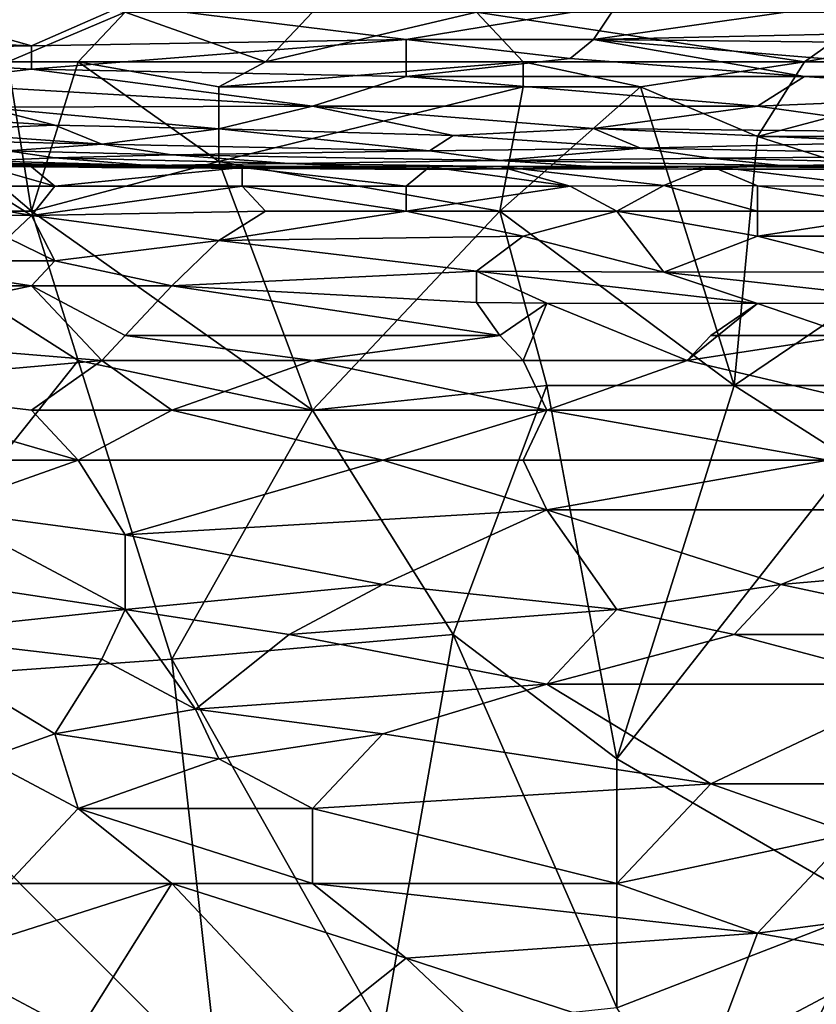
# Model space of a CAD drawing. Extents: x -0.375 to 0.375, y -0.309 to 0.309.
# Tile 158 of 226: x -0.068 to 0.003, y 0.049 to 0.138. Entities that reach past the tile are written whole.
import ezdxf

# ---------------------------------------------------------------- set-up
doc = ezdxf.new("R2010")
doc.units = 0

msp = doc.modelspace()

# ---------------------------------------------------------------- linework, layer by layer
for points in [[(-0.06951, 0.133961, 0.444922), (-0.075824, 0.140673, 0.444766), (-0.058987, 0.138436, 0.444784)], [(-0.103184, 0.136959, 0.636229), (-0.067405, 0.135405, 0.628487), (-0.080033, 0.138956, 0.643972)], [(-0.067405, 0.135405, 0.628487), (-0.058987, 0.139084, 0.643972), (-0.080033, 0.138956, 0.643972)], [(-0.058987, 0.139084, 0.643972), (-0.067405, 0.135405, 0.628487), (-0.033731, 0.13597, 0.630422)], [(-0.058987, 0.139084, 0.643972), (-0.033731, 0.13597, 0.630422), (-0.01479, 0.139085, 0.643972)], [(-0.033731, 0.13597, 0.630422), (-0.016894, 0.135957, 0.630422), (-0.01479, 0.139085, 0.643972)], [(-0.016894, 0.135957, 0.630422), (0.020989, 0.136808, 0.634294), (0.008361, 0.139576, 0.645908)], [(-0.01479, 0.139085, 0.643972), (-0.016894, 0.135957, 0.630422), (0.008361, 0.139576, 0.645908)], [(-0.06951, 0.133961, 0.444922), (-0.058987, 0.138436, 0.444784), (-0.063196, 0.133961, 0.444982)], [(-0.063196, 0.133961, 0.444982), (-0.058987, 0.138436, 0.444784), (-0.046359, 0.133961, 0.445142)], [(-0.058987, 0.138436, 0.444784), (-0.04215, 0.138436, 0.444785), (-0.046359, 0.133961, 0.445142)], [(-0.046359, 0.133961, 0.445142), (-0.04215, 0.138436, 0.444785), (-0.027417, 0.138436, 0.44479)], [(-0.023208, 0.133961, 0.445252), (-0.046359, 0.133961, 0.445142), (-0.027417, 0.138436, 0.44479)], [(0.002047, 0.133961, 0.445255), (-0.027417, 0.138436, 0.44479), (0.008361, 0.138436, 0.44475)], [(-0.023208, 0.133961, 0.445252), (-0.027417, 0.138436, 0.44479), (0.002047, 0.133961, 0.445255)], [(0.002047, 0.133961, 0.445255), (0.008361, 0.138436, 0.44475), (0.014675, 0.136198, 0.444935)], [(-0.094765, 0.134897, 0.626551), (-0.067405, 0.135405, 0.628487), (-0.103184, 0.136959, 0.636229)], [(-0.016894, 0.135957, 0.630422), (0.025198, 0.135506, 0.628487), (0.020989, 0.136808, 0.634294)], [(-0.094765, 0.134897, 0.626551), (-0.067405, 0.133289, 0.618808), (-0.067405, 0.135405, 0.628487)], [(-0.067405, 0.135405, 0.628487), (-0.067405, 0.133289, 0.618808), (-0.033731, 0.13597, 0.630422)], [(-0.067405, 0.133289, 0.618808), (-0.033731, 0.132645, 0.614937), (-0.033731, 0.13597, 0.630422)], [(-0.033731, 0.13597, 0.630422), (-0.018999, 0.134262, 0.62268), (-0.016894, 0.135957, 0.630422)], [(-0.018999, 0.134262, 0.62268), (-0.033731, 0.13597, 0.630422), (-0.033731, 0.132645, 0.614937)], [(-0.018999, 0.134262, 0.62268), (0.002047, 0.132649, 0.614937), (-0.016894, 0.135957, 0.630422)], [(0.023094, 0.132636, 0.614937), (-0.016894, 0.135957, 0.630422), (0.002047, 0.132649, 0.614937)], [(0.023094, 0.132636, 0.614937), (0.025198, 0.135506, 0.628487), (-0.016894, 0.135957, 0.630422)], [(0.002047, 0.133961, 0.445255), (0.014675, 0.136198, 0.444935), (0.023094, 0.133961, 0.445198)], [(-0.077928, 0.132079, 0.613001), (-0.067405, 0.133289, 0.618808), (-0.094765, 0.134897, 0.626551)], [(-0.077928, 0.129486, 0.444834), (-0.06951, 0.133961, 0.444922), (-0.067405, 0.120536, 0.444736)], [(-0.067405, 0.120536, 0.444736), (-0.06951, 0.133961, 0.444922), (-0.063196, 0.133961, 0.444982)], [(-0.067405, 0.120536, 0.444736), (-0.063196, 0.133961, 0.444982), (-0.050568, 0.125011, 0.444838)], [(-0.050568, 0.131723, 0.445004), (-0.063196, 0.133961, 0.444982), (-0.046359, 0.133961, 0.445142)], [(-0.050568, 0.125011, 0.444838), (-0.063196, 0.133961, 0.444982), (-0.050568, 0.131723, 0.445004)], [(-0.050568, 0.131723, 0.445004), (-0.023208, 0.133961, 0.445252), (-0.023208, 0.131723, 0.445138)], [(-0.050568, 0.131723, 0.445004), (-0.046359, 0.133961, 0.445142), (-0.023208, 0.133961, 0.445252)], [(-0.033731, 0.132645, 0.614937), (0.002047, 0.132649, 0.614937), (-0.018999, 0.134262, 0.62268)], [(-0.012685, 0.131723, 0.44515), (-0.023208, 0.133961, 0.445252), (0.002047, 0.133961, 0.445255)], [(-0.023208, 0.131723, 0.445138), (-0.023208, 0.133961, 0.445252), (-0.012685, 0.131723, 0.44515)], [(-0.002162, 0.127249, 0.445063), (-0.012685, 0.131723, 0.44515), (0.002047, 0.133961, 0.445255)], [(-0.002162, 0.127249, 0.445063), (0.002047, 0.133961, 0.445255), (0.023094, 0.133961, 0.445198)], [(0.031512, 0.127249, 0.445065), (-0.002162, 0.127249, 0.445063), (0.023094, 0.133961, 0.445198)], [(-0.077928, 0.132079, 0.613001), (-0.04215, 0.129978, 0.601387), (-0.067405, 0.133289, 0.618808)], [(-0.067405, 0.133289, 0.618808), (-0.04215, 0.129978, 0.601387), (-0.033731, 0.132645, 0.614937)], [(-0.077928, 0.132079, 0.613001), (-0.071615, 0.129893, 0.601387), (-0.04215, 0.129978, 0.601387)], [(-0.04215, 0.129978, 0.601387), (-0.002162, 0.129984, 0.601387), (-0.033731, 0.132645, 0.614937)], [(-0.033731, 0.132645, 0.614937), (-0.002162, 0.129984, 0.601387), (0.002047, 0.132649, 0.614937)], [(-0.002162, 0.129984, 0.601387), (0.025198, 0.131109, 0.607194), (0.002047, 0.132649, 0.614937)], [(0.002047, 0.132649, 0.614937), (0.025198, 0.131109, 0.607194), (0.023094, 0.132636, 0.614937)], [(-0.050568, 0.125011, 0.444838), (-0.050568, 0.131723, 0.445004), (-0.023208, 0.131723, 0.445138)], [(-0.050568, 0.125011, 0.444838), (-0.023208, 0.131723, 0.445138), (-0.025313, 0.120536, 0.444871)], [(-0.025313, 0.120536, 0.444871), (-0.023208, 0.131723, 0.445138), (-0.012685, 0.131723, 0.44515)], [(-0.004267, 0.104874, 0.444684), (-0.025313, 0.120536, 0.444871), (-0.012685, 0.131723, 0.44515)], [(-0.012685, 0.131723, 0.44515), (-0.002162, 0.127249, 0.445063), (-0.004267, 0.104874, 0.444684)], [(-0.002162, 0.129984, 0.601387), (0.014675, 0.127642, 0.587838), (0.025198, 0.131109, 0.607194)], [(-0.092661, 0.129993, 0.601387), (-0.065301, 0.128252, 0.591709), (-0.071615, 0.129893, 0.601387)], [(-0.092661, 0.129993, 0.601387), (-0.077928, 0.127748, 0.587838), (-0.065301, 0.128252, 0.591709)], [(-0.084242, 0.120536, 0.444733), (-0.077928, 0.129486, 0.444834), (-0.067405, 0.120536, 0.444736)], [(-0.071615, 0.129893, 0.601387), (-0.050568, 0.127947, 0.589773), (-0.04215, 0.129978, 0.601387)], [(-0.065301, 0.128252, 0.591709), (-0.050568, 0.127947, 0.589773), (-0.071615, 0.129893, 0.601387)], [(-0.050568, 0.127947, 0.589773), (-0.029522, 0.127325, 0.585902), (-0.04215, 0.129978, 0.601387)], [(-0.04215, 0.129978, 0.601387), (-0.016894, 0.127952, 0.589773), (-0.002162, 0.129984, 0.601387)], [(-0.029522, 0.127325, 0.585902), (-0.016894, 0.127952, 0.589773), (-0.04215, 0.129978, 0.601387)], [(-0.016894, 0.127952, 0.589773), (0.014675, 0.127642, 0.587838), (-0.002162, 0.129984, 0.601387)], [(-0.082138, 0.127026, 0.58203), (-0.061091, 0.12657, 0.580095), (-0.077928, 0.127748, 0.587838)], [(-0.077928, 0.127748, 0.587838), (-0.061091, 0.12657, 0.580095), (-0.065301, 0.128252, 0.591709)], [(-0.065301, 0.128252, 0.591709), (-0.061091, 0.12657, 0.580095), (-0.050568, 0.127947, 0.589773)], [(-0.061091, 0.12657, 0.580095), (-0.031627, 0.125969, 0.576223), (-0.050568, 0.127947, 0.589773)], [(-0.031627, 0.125969, 0.576223), (-0.029522, 0.127325, 0.585902), (-0.050568, 0.127947, 0.589773)], [(-0.029522, 0.127325, 0.585902), (-0.012685, 0.126206, 0.578159), (-0.016894, 0.127952, 0.589773)], [(-0.016894, 0.127952, 0.589773), (0.010466, 0.126747, 0.58203), (0.014675, 0.127642, 0.587838)], [(-0.012685, 0.126206, 0.578159), (0.010466, 0.126747, 0.58203), (-0.016894, 0.127952, 0.589773)], [(-0.082138, 0.127026, 0.58203), (-0.06951, 0.125957, 0.574288), (-0.061091, 0.12657, 0.580095)], [(-0.06951, 0.125957, 0.574288), (-0.054778, 0.12561, 0.572352), (-0.061091, 0.12657, 0.580095)], [(-0.054778, 0.12561, 0.572352), (-0.031627, 0.125969, 0.576223), (-0.061091, 0.12657, 0.580095)], [(-0.029522, 0.127325, 0.585902), (-0.031627, 0.125969, 0.576223), (-0.012685, 0.126206, 0.578159)], [(-0.012685, 0.126206, 0.578159), (0.023094, 0.125538, 0.572352), (0.010466, 0.126747, 0.58203)], [(-0.004267, 0.104874, 0.444684), (-0.002162, 0.127249, 0.445063), (0.018884, 0.120536, 0.444878)], [(0.018884, 0.120536, 0.444878), (-0.002162, 0.127249, 0.445063), (0.031512, 0.127249, 0.445065)], [(-0.071615, 0.125073, 0.564609), (-0.065301, 0.125331, 0.568481), (-0.06951, 0.125957, 0.574288)], [(-0.06951, 0.125957, 0.574288), (-0.065301, 0.125331, 0.568481), (-0.054778, 0.12561, 0.572352)], [(-0.054778, 0.12561, 0.572352), (-0.025313, 0.125098, 0.568481), (-0.031627, 0.125969, 0.576223)], [(-0.031627, 0.125969, 0.576223), (-0.025313, 0.125098, 0.568481), (-0.012685, 0.126206, 0.578159)], [(-0.025313, 0.125098, 0.568481), (-0.006371, 0.125301, 0.570416), (-0.012685, 0.126206, 0.578159)], [(-0.006371, 0.125301, 0.570416), (0.023094, 0.125538, 0.572352), (-0.012685, 0.126206, 0.578159)], [(-0.077928, 0.124898, 0.560738), (-0.056882, 0.124631, 0.560738), (-0.071615, 0.125073, 0.564609)], [(-0.077928, 0.12469, 0.554931), (-0.075824, 0.124926, 0.547188), (-0.065301, 0.124572, 0.55106)], [(-0.077928, 0.124898, 0.560738), (-0.077928, 0.12469, 0.554931), (-0.056882, 0.124631, 0.560738)], [(-0.075824, 0.124926, 0.547188), (-0.067405, 0.124779, 0.547188), (-0.065301, 0.124572, 0.55106)], [(-0.075824, 0.124926, 0.547188), (-0.071615, 0.124573, 0.545253), (-0.067405, 0.124779, 0.547188)], [(-0.071615, 0.125073, 0.564609), (-0.056882, 0.124631, 0.560738), (-0.065301, 0.125331, 0.568481)], [(-0.071615, 0.124573, 0.545253), (-0.067405, 0.124527, 0.545253), (-0.067405, 0.124779, 0.547188)], [(-0.050568, 0.125011, 0.444838), (-0.04215, 0.102637, 0.444665), (-0.067405, 0.120536, 0.444736)], [(-0.067405, 0.124527, 0.545253), (-0.048464, 0.124455, 0.545253), (-0.067405, 0.124779, 0.547188)], [(-0.067405, 0.124779, 0.547188), (-0.046359, 0.124586, 0.547188), (-0.065301, 0.124572, 0.55106)], [(-0.067405, 0.124779, 0.547188), (-0.048464, 0.124455, 0.545253), (-0.046359, 0.124586, 0.547188)], [(-0.065301, 0.125331, 0.568481), (-0.044254, 0.124822, 0.564609), (-0.054778, 0.12561, 0.572352)], [(-0.065301, 0.125331, 0.568481), (-0.056882, 0.124631, 0.560738), (-0.044254, 0.124822, 0.564609)], [(-0.056882, 0.124631, 0.560738), (-0.031627, 0.124285, 0.554931), (-0.044254, 0.124822, 0.564609)], [(-0.054778, 0.12561, 0.572352), (-0.044254, 0.124822, 0.564609), (-0.025313, 0.125098, 0.568481)], [(-0.04215, 0.102637, 0.444665), (-0.050568, 0.125011, 0.444838), (-0.025313, 0.120536, 0.444871)], [(-0.044254, 0.124822, 0.564609), (-0.01479, 0.124396, 0.558802), (-0.025313, 0.125098, 0.568481)], [(-0.031627, 0.124285, 0.554931), (-0.01479, 0.124396, 0.558802), (-0.044254, 0.124822, 0.564609)], [(-0.025313, 0.125098, 0.568481), (-0.000057, 0.124648, 0.562674), (-0.006371, 0.125301, 0.570416)], [(-0.01479, 0.124396, 0.558802), (-0.000057, 0.124648, 0.562674), (-0.025313, 0.125098, 0.568481)], [(-0.006371, 0.125301, 0.570416), (0.014675, 0.124804, 0.564609), (0.023094, 0.125538, 0.572352)], [(0.014675, 0.124804, 0.564609), (-0.006371, 0.125301, 0.570416), (-0.000057, 0.124648, 0.562674)], [(-0.000057, 0.124648, 0.562674), (0.014675, 0.124528, 0.560738), (0.014675, 0.124804, 0.564609)], [(-0.077928, 0.12469, 0.554931), (-0.065301, 0.124572, 0.55106), (-0.061091, 0.124452, 0.554931)], [(-0.077928, 0.12469, 0.554931), (-0.061091, 0.124452, 0.554931), (-0.056882, 0.124631, 0.560738)], [(-0.067405, 0.124527, 0.545253), (-0.071615, 0.124573, 0.545253), (-0.065301, 0.122774, 0.544188)], [(-0.065301, 0.122774, 0.544188), (-0.071615, 0.124573, 0.545253), (-0.071615, 0.122774, 0.544413)], [(-0.048464, 0.124455, 0.545253), (-0.067405, 0.124527, 0.545253), (-0.065301, 0.122774, 0.544188)], [(-0.065301, 0.124572, 0.55106), (-0.046359, 0.124586, 0.547188), (-0.050568, 0.124435, 0.55106)], [(-0.065301, 0.124572, 0.55106), (-0.050568, 0.124435, 0.55106), (-0.061091, 0.124452, 0.554931)], [(-0.048464, 0.122774, 0.543807), (-0.048464, 0.124455, 0.545253), (-0.065301, 0.122774, 0.544188)], [(-0.061091, 0.124452, 0.554931), (-0.031627, 0.124285, 0.554931), (-0.056882, 0.124631, 0.560738)], [(-0.061091, 0.124452, 0.554931), (-0.050568, 0.124435, 0.55106), (-0.031627, 0.124285, 0.554931)], [(-0.046359, 0.124586, 0.547188), (-0.029522, 0.124541, 0.547188), (-0.050568, 0.124435, 0.55106)], [(-0.050568, 0.124435, 0.55106), (-0.029522, 0.124541, 0.547188), (-0.025313, 0.124346, 0.55106)], [(-0.050568, 0.124435, 0.55106), (-0.025313, 0.124346, 0.55106), (-0.031627, 0.124285, 0.554931)], [(-0.048464, 0.124455, 0.545253), (-0.031627, 0.124512, 0.545253), (-0.046359, 0.124586, 0.547188)], [(-0.031627, 0.124512, 0.545253), (-0.048464, 0.124455, 0.545253), (-0.033731, 0.122774, 0.543573)], [(-0.033731, 0.122774, 0.543573), (-0.048464, 0.124455, 0.545253), (-0.048464, 0.122774, 0.543807)], [(-0.046359, 0.124586, 0.547188), (-0.031627, 0.124512, 0.545253), (-0.029522, 0.124541, 0.547188)], [(-0.018999, 0.122774, 0.543338), (-0.031627, 0.124512, 0.545253), (-0.033731, 0.122774, 0.543573)], [(-0.031627, 0.124512, 0.545253), (-0.025313, 0.124539, 0.545253), (-0.029522, 0.124541, 0.547188)], [(-0.025313, 0.124539, 0.545253), (-0.031627, 0.124512, 0.545253), (-0.018999, 0.122774, 0.543338)], [(-0.031627, 0.124285, 0.554931), (-0.025313, 0.124346, 0.55106), (-0.01479, 0.124396, 0.558802)], [(-0.029522, 0.124541, 0.547188), (-0.004267, 0.124558, 0.547188), (-0.025313, 0.124346, 0.55106)], [(-0.029522, 0.124541, 0.547188), (-0.025313, 0.124539, 0.545253), (-0.004267, 0.124558, 0.547188)], [(-0.025313, 0.124539, 0.545253), (-0.006371, 0.124583, 0.545253), (-0.004267, 0.124558, 0.547188)], [(-0.01058, 0.122846, 0.543317), (-0.006371, 0.124583, 0.545253), (-0.025313, 0.124539, 0.545253)], [(-0.025313, 0.124346, 0.55106), (-0.004267, 0.124558, 0.547188), (-0.008476, 0.124311, 0.552995)], [(-0.01058, 0.122846, 0.543317), (-0.025313, 0.124539, 0.545253), (-0.018999, 0.122774, 0.543338)], [(-0.025313, 0.124346, 0.55106), (-0.008476, 0.124311, 0.552995), (-0.01479, 0.124396, 0.558802)], [(-0.01479, 0.124396, 0.558802), (-0.008476, 0.124311, 0.552995), (-0.000057, 0.124648, 0.562674)], [(-0.01058, 0.122846, 0.543317), (-0.002162, 0.122809, 0.543317), (-0.006371, 0.124583, 0.545253)], [(-0.008476, 0.124311, 0.552995), (0.008361, 0.124339, 0.556867), (-0.000057, 0.124648, 0.562674)], [(-0.008476, 0.124311, 0.552995), (-0.004267, 0.124558, 0.547188), (0.018884, 0.124314, 0.552995)], [(-0.008476, 0.124311, 0.552995), (0.018884, 0.124314, 0.552995), (0.008361, 0.124339, 0.556867)], [(-0.006371, 0.124583, 0.545253), (0.010466, 0.124517, 0.545253), (-0.004267, 0.124558, 0.547188)], [(0.010466, 0.124517, 0.545253), (-0.006371, 0.124583, 0.545253), (0.008361, 0.122774, 0.543372)], [(0.008361, 0.122774, 0.543372), (-0.006371, 0.124583, 0.545253), (-0.002162, 0.122809, 0.543317)], [(-0.004267, 0.124558, 0.547188), (0.010466, 0.124517, 0.545253), (0.018884, 0.124314, 0.552995)], [(-0.000057, 0.124648, 0.562674), (0.008361, 0.124339, 0.556867), (0.014675, 0.124528, 0.560738)], [(-0.067405, 0.120139, 0.547188), (-0.082138, 0.122774, 0.544688), (-0.090556, 0.120536, 0.547314)], [(-0.071615, 0.122774, 0.544413), (-0.082138, 0.122774, 0.544688), (-0.067405, 0.120139, 0.547188)], [(-0.067405, 0.120139, 0.547188), (-0.065301, 0.122774, 0.544188), (-0.071615, 0.122774, 0.544413)], [(-0.067405, 0.120139, 0.547188), (-0.046359, 0.120536, 0.54641), (-0.048464, 0.122774, 0.543807)], [(-0.048464, 0.122774, 0.543807), (-0.065301, 0.122774, 0.544188), (-0.067405, 0.120139, 0.547188)], [(-0.033731, 0.122774, 0.543573), (-0.048464, 0.122774, 0.543807), (-0.033731, 0.120536, 0.546203)], [(-0.048464, 0.122774, 0.543807), (-0.046359, 0.120536, 0.54641), (-0.033731, 0.120536, 0.546203)], [(-0.01479, 0.120536, 0.546047), (-0.018999, 0.122774, 0.543338), (-0.033731, 0.120536, 0.546203)], [(-0.018999, 0.122774, 0.543338), (-0.033731, 0.122774, 0.543573), (-0.033731, 0.120536, 0.546203)], [(-0.018999, 0.122774, 0.543338), (-0.01479, 0.120536, 0.546047), (-0.01058, 0.122846, 0.543317)], [(-0.01479, 0.120536, 0.546047), (-0.002162, 0.120536, 0.546082), (-0.01058, 0.122846, 0.543317)], [(-0.01058, 0.122846, 0.543317), (-0.002162, 0.120536, 0.546082), (-0.002162, 0.122809, 0.543317)], [(0.008361, 0.122774, 0.543372), (-0.002162, 0.122809, 0.543317), (0.01257, 0.120536, 0.546108)], [(0.01257, 0.120536, 0.546108), (-0.002162, 0.122809, 0.543317), (-0.002162, 0.120536, 0.546082)], [(-0.090556, 0.120536, 0.547314), (-0.06951, 0.118139, 0.549124), (-0.067405, 0.120139, 0.547188)], [(-0.086347, 0.078024, 0.444611), (-0.084242, 0.120536, 0.444733), (-0.063196, 0.107111, 0.444657)], [(-0.063196, 0.107111, 0.444657), (-0.084242, 0.120536, 0.444733), (-0.067405, 0.120536, 0.444736)], [(-0.067405, 0.120139, 0.547188), (-0.050568, 0.117893, 0.549124), (-0.046359, 0.120536, 0.54641)], [(-0.063196, 0.107111, 0.444657), (-0.067405, 0.120536, 0.444736), (-0.04215, 0.102637, 0.444665)], [(-0.046359, 0.120536, 0.54641), (-0.050568, 0.117893, 0.549124), (-0.033731, 0.120536, 0.546203)], [(-0.050568, 0.117893, 0.549124), (-0.023208, 0.118299, 0.54841), (-0.033731, 0.120536, 0.546203)], [(-0.021104, 0.104874, 0.444677), (-0.04215, 0.102637, 0.444665), (-0.025313, 0.120536, 0.444871)], [(-0.01479, 0.120536, 0.546047), (-0.033731, 0.120536, 0.546203), (-0.023208, 0.118299, 0.54841)], [(-0.021104, 0.104874, 0.444677), (-0.025313, 0.120536, 0.444871), (-0.004267, 0.104874, 0.444684)], [(-0.01479, 0.120536, 0.546047), (-0.023208, 0.118299, 0.54841), (-0.01058, 0.115055, 0.55106)], [(-0.01479, 0.120536, 0.546047), (-0.002162, 0.118299, 0.54841), (-0.002162, 0.120536, 0.546082)], [(-0.002162, 0.118299, 0.54841), (-0.01479, 0.120536, 0.546047), (-0.01058, 0.115055, 0.55106)], [(-0.004267, 0.104874, 0.444684), (0.018884, 0.120536, 0.444878), (0.023094, 0.104874, 0.444661)], [(-0.002162, 0.118299, 0.54841), (0.020989, 0.118299, 0.548481), (0.01257, 0.120536, 0.546108)], [(-0.002162, 0.120536, 0.546082), (-0.002162, 0.118299, 0.54841), (0.01257, 0.120536, 0.546108)], [(-0.067405, 0.120139, 0.547188), (-0.06951, 0.118139, 0.549124), (-0.065301, 0.116061, 0.5507)], [(-0.050568, 0.117893, 0.549124), (-0.067405, 0.120139, 0.547188), (-0.065301, 0.116061, 0.5507)], [(-0.082138, 0.116061, 0.550801), (-0.065301, 0.116061, 0.5507), (-0.06951, 0.118139, 0.549124)], [(-0.050568, 0.117893, 0.549124), (-0.065301, 0.116061, 0.5507), (-0.054778, 0.113824, 0.552139)], [(-0.027417, 0.115148, 0.55106), (-0.050568, 0.117893, 0.549124), (-0.054778, 0.113824, 0.552139)], [(-0.050568, 0.117893, 0.549124), (-0.027417, 0.115148, 0.55106), (-0.023208, 0.118299, 0.54841)], [(-0.027417, 0.115148, 0.55106), (-0.01058, 0.115055, 0.55106), (-0.023208, 0.118299, 0.54841)], [(0.010466, 0.115081, 0.55106), (-0.002162, 0.118299, 0.54841), (-0.01058, 0.115055, 0.55106)], [(-0.002162, 0.118299, 0.54841), (0.010466, 0.115081, 0.55106), (0.020989, 0.118299, 0.548481)], [(-0.086347, 0.113824, 0.552238), (-0.067405, 0.113824, 0.552206), (-0.082138, 0.116061, 0.550801)], [(-0.065301, 0.116061, 0.5507), (-0.082138, 0.116061, 0.550801), (-0.067405, 0.113824, 0.552206)], [(-0.067405, 0.113824, 0.552206), (-0.054778, 0.113824, 0.552139), (-0.065301, 0.116061, 0.5507)], [(-0.027417, 0.112318, 0.552995), (-0.027417, 0.115148, 0.55106), (-0.054778, 0.113824, 0.552139)], [(-0.027417, 0.115148, 0.55106), (-0.002162, 0.112238, 0.552995), (-0.01058, 0.115055, 0.55106)], [(-0.027417, 0.112318, 0.552995), (-0.021104, 0.112274, 0.552995), (-0.027417, 0.115148, 0.55106)], [(-0.002162, 0.112238, 0.552995), (-0.027417, 0.115148, 0.55106), (-0.021104, 0.112274, 0.552995)], [(-0.01058, 0.115055, 0.55106), (0.014675, 0.112256, 0.552995), (0.010466, 0.115081, 0.55106)], [(0.014675, 0.112256, 0.552995), (-0.01058, 0.115055, 0.55106), (-0.002162, 0.112238, 0.552995)], [(-0.088452, 0.109349, 0.55471), (-0.067405, 0.113824, 0.552206), (-0.086347, 0.113824, 0.552238)], [(-0.067405, 0.113824, 0.552206), (-0.088452, 0.109349, 0.55471), (-0.061091, 0.107111, 0.556126)], [(-0.058987, 0.109349, 0.554909), (-0.054778, 0.113824, 0.552139), (-0.067405, 0.113824, 0.552206)], [(-0.058987, 0.109349, 0.554909), (-0.067405, 0.113824, 0.552206), (-0.061091, 0.107111, 0.556126)], [(-0.058987, 0.109349, 0.554909), (-0.025313, 0.109349, 0.554828), (-0.054778, 0.113824, 0.552139)], [(-0.054778, 0.113824, 0.552139), (-0.025313, 0.109349, 0.554828), (-0.027417, 0.112318, 0.552995)], [(-0.025313, 0.109349, 0.554828), (-0.021104, 0.112274, 0.552995), (-0.027417, 0.112318, 0.552995)], [(-0.021104, 0.112274, 0.552995), (-0.025313, 0.109349, 0.554828), (-0.023208, 0.107111, 0.556126)], [(-0.021104, 0.112274, 0.552995), (-0.023208, 0.107111, 0.556126), (-0.008476, 0.107111, 0.556113)], [(-0.002162, 0.112238, 0.552995), (-0.021104, 0.112274, 0.552995), (-0.008476, 0.107111, 0.556113)], [(-0.006371, 0.109349, 0.554832), (-0.002162, 0.112238, 0.552995), (-0.008476, 0.107111, 0.556113)], [(-0.002162, 0.112238, 0.552995), (-0.006371, 0.109349, 0.554832), (0.006257, 0.109349, 0.554842)], [(0.006257, 0.109349, 0.554842), (0.014675, 0.112256, 0.552995), (-0.002162, 0.112238, 0.552995)], [(-0.086347, 0.104874, 0.556915), (-0.061091, 0.107111, 0.556126), (-0.088452, 0.109349, 0.55471)], [(-0.061091, 0.107111, 0.556126), (-0.04215, 0.107111, 0.556151), (-0.058987, 0.109349, 0.554909)], [(-0.058987, 0.109349, 0.554909), (-0.04215, 0.107111, 0.556151), (-0.025313, 0.109349, 0.554828)], [(-0.04215, 0.107111, 0.556151), (-0.023208, 0.107111, 0.556126), (-0.025313, 0.109349, 0.554828)], [(-0.008476, 0.107111, 0.556113), (0.006257, 0.109349, 0.554842), (-0.006371, 0.109349, 0.554832)], [(-0.008476, 0.107111, 0.556113), (0.010466, 0.102637, 0.558318), (0.006257, 0.109349, 0.554842)], [(-0.067405, 0.102637, 0.558207), (-0.061091, 0.107111, 0.556126), (-0.086347, 0.104874, 0.556915)], [(-0.054778, 0.080262, 0.444604), (-0.086347, 0.078024, 0.444611), (-0.063196, 0.107111, 0.444657)], [(-0.054778, 0.102637, 0.558311), (-0.061091, 0.107111, 0.556126), (-0.067405, 0.102637, 0.558207)], [(-0.063196, 0.107111, 0.444657), (-0.04215, 0.102637, 0.444665), (-0.054778, 0.080262, 0.444604)], [(-0.061091, 0.107111, 0.556126), (-0.054778, 0.102637, 0.558311), (-0.04215, 0.107111, 0.556151)], [(-0.054778, 0.102637, 0.558311), (-0.021104, 0.102637, 0.558313), (-0.04215, 0.107111, 0.556151)], [(-0.021104, 0.102637, 0.558313), (-0.023208, 0.107111, 0.556126), (-0.04215, 0.107111, 0.556151)], [(-0.021104, 0.102637, 0.558313), (-0.008476, 0.107111, 0.556113), (-0.023208, 0.107111, 0.556126)], [(-0.021104, 0.102637, 0.558313), (0.010466, 0.102637, 0.558318), (-0.008476, 0.107111, 0.556113)], [(-0.063196, 0.098162, 0.560071), (-0.067405, 0.102637, 0.558207), (-0.086347, 0.104874, 0.556915)], [(-0.082138, 0.098162, 0.55978), (-0.063196, 0.098162, 0.560071), (-0.086347, 0.104874, 0.556915)], [(-0.029522, 0.082499, 0.444612), (-0.04215, 0.102637, 0.444665), (-0.021104, 0.104874, 0.444677)], [(-0.029522, 0.082499, 0.444612), (-0.021104, 0.104874, 0.444677), (-0.01479, 0.071312, 0.4446)], [(-0.01479, 0.071312, 0.4446), (-0.021104, 0.104874, 0.444677), (-0.004267, 0.104874, 0.444684)], [(-0.01479, 0.071312, 0.4446), (-0.004267, 0.104874, 0.444684), (0.006257, 0.098162, 0.444634)], [(0.006257, 0.098162, 0.444634), (-0.004267, 0.104874, 0.444684), (0.023094, 0.104874, 0.444661)], [(-0.054778, 0.102637, 0.558311), (-0.067405, 0.102637, 0.558207), (-0.063196, 0.098162, 0.560071)], [(-0.063196, 0.098162, 0.560071), (-0.035836, 0.098162, 0.560165), (-0.054778, 0.102637, 0.558311)], [(-0.021104, 0.102637, 0.558313), (-0.054778, 0.102637, 0.558311), (-0.035836, 0.098162, 0.560165)], [(-0.029522, 0.082499, 0.444612), (-0.054778, 0.080262, 0.444604), (-0.04215, 0.102637, 0.444665)], [(-0.035836, 0.098162, 0.560165), (-0.023208, 0.098162, 0.560165), (-0.021104, 0.102637, 0.558313)], [(-0.023208, 0.098162, 0.560165), (0.004152, 0.098162, 0.560176), (-0.021104, 0.102637, 0.558313)], [(0.010466, 0.102637, 0.558318), (-0.021104, 0.102637, 0.558313), (0.004152, 0.098162, 0.560176)], [(-0.075824, 0.093687, 0.561484), (-0.063196, 0.098162, 0.560071), (-0.082138, 0.098162, 0.55978)], [(-0.058987, 0.091449, 0.562432), (-0.063196, 0.098162, 0.560071), (-0.075824, 0.093687, 0.561484)], [(-0.035836, 0.098162, 0.560165), (-0.063196, 0.098162, 0.560071), (-0.058987, 0.091449, 0.562432)], [(-0.021104, 0.093687, 0.561775), (-0.035836, 0.098162, 0.560165), (-0.058987, 0.091449, 0.562432)], [(-0.023208, 0.098162, 0.560165), (-0.035836, 0.098162, 0.560165), (-0.021104, 0.093687, 0.561775)], [(-0.021104, 0.093687, 0.561775), (0.004152, 0.098162, 0.560176), (-0.023208, 0.098162, 0.560165)], [(-0.021104, 0.093687, 0.561775), (0.01678, 0.093687, 0.561826), (0.004152, 0.098162, 0.560176)], [(0.008361, 0.057887, 0.444604), (-0.01479, 0.071312, 0.4446), (0.006257, 0.098162, 0.444634)], [(-0.075824, 0.093687, 0.561484), (-0.088452, 0.089212, 0.562648), (-0.058987, 0.084737, 0.564563)], [(-0.058987, 0.091449, 0.562432), (-0.075824, 0.093687, 0.561484), (-0.058987, 0.084737, 0.564563)], [(-0.058987, 0.091449, 0.562432), (-0.035836, 0.086974, 0.563962), (-0.021104, 0.093687, 0.561775)], [(-0.035836, 0.086974, 0.563962), (-0.01479, 0.084737, 0.564702), (-0.021104, 0.093687, 0.561775)], [(-0.021104, 0.093687, 0.561775), (-0.000057, 0.086974, 0.564028), (0.01678, 0.093687, 0.561826)], [(-0.01479, 0.084737, 0.564702), (-0.000057, 0.086974, 0.564028), (-0.021104, 0.093687, 0.561775)], [(-0.000057, 0.086974, 0.564028), (0.025198, 0.089212, 0.56334), (0.01678, 0.093687, 0.561826)], [(-0.058987, 0.084737, 0.564563), (-0.035836, 0.086974, 0.563962), (-0.058987, 0.091449, 0.562432)], [(-0.058987, 0.084737, 0.564563), (-0.088452, 0.089212, 0.562648), (-0.080033, 0.082499, 0.564849)], [(-0.000057, 0.086974, 0.564028), (0.020989, 0.082499, 0.56544), (0.025198, 0.089212, 0.56334)], [(-0.044254, 0.082499, 0.565306), (-0.035836, 0.086974, 0.563962), (-0.058987, 0.084737, 0.564563)], [(-0.035836, 0.086974, 0.563962), (-0.044254, 0.082499, 0.565306), (-0.01479, 0.084737, 0.564702)], [(-0.01479, 0.084737, 0.564702), (-0.004267, 0.082499, 0.565393), (-0.000057, 0.086974, 0.564028)], [(-0.004267, 0.082499, 0.565393), (0.020989, 0.082499, 0.56544), (-0.000057, 0.086974, 0.564028)], [(-0.058987, 0.084737, 0.564563), (-0.080033, 0.082499, 0.564849), (-0.061091, 0.080262, 0.565822)], [(-0.061091, 0.080262, 0.565822), (-0.052673, 0.075787, 0.567099), (-0.058987, 0.084737, 0.564563)], [(-0.052673, 0.075787, 0.567099), (-0.044254, 0.082499, 0.565306), (-0.058987, 0.084737, 0.564563)], [(-0.021104, 0.078024, 0.566625), (-0.01479, 0.084737, 0.564702), (-0.044254, 0.082499, 0.565306)], [(-0.021104, 0.078024, 0.566625), (-0.004267, 0.082499, 0.565393), (-0.01479, 0.084737, 0.564702)], [(-0.065301, 0.07355, 0.567458), (-0.061091, 0.080262, 0.565822), (-0.080033, 0.082499, 0.564849)], [(-0.065301, 0.07355, 0.567458), (-0.080033, 0.082499, 0.564849), (-0.071615, 0.071312, 0.56781)], [(-0.035836, 0.0467, 0.444629), (-0.054778, 0.080262, 0.444604), (-0.029522, 0.082499, 0.444612)], [(-0.021104, 0.078024, 0.566625), (-0.044254, 0.082499, 0.565306), (-0.052673, 0.075787, 0.567099)], [(-0.01479, 0.048938, 0.444614), (-0.035836, 0.0467, 0.444629), (-0.029522, 0.082499, 0.444612)], [(-0.01479, 0.048938, 0.444614), (-0.029522, 0.082499, 0.444612), (-0.01479, 0.071312, 0.4446)], [(0.01257, 0.078024, 0.566675), (-0.004267, 0.082499, 0.565393), (-0.021104, 0.078024, 0.566625)], [(0.01257, 0.078024, 0.566675), (0.020989, 0.082499, 0.56544), (-0.004267, 0.082499, 0.565393)], [(-0.086347, 0.078024, 0.444611), (-0.054778, 0.080262, 0.444604), (-0.050568, 0.042225, 0.444624)], [(-0.065301, 0.07355, 0.567458), (-0.052673, 0.075787, 0.567099), (-0.061091, 0.080262, 0.565822)], [(-0.050568, 0.042225, 0.444624), (-0.054778, 0.080262, 0.444604), (-0.035836, 0.0467, 0.444629)], [(-0.088452, 0.048938, 0.44462), (-0.086347, 0.078024, 0.444611), (-0.050568, 0.042225, 0.444624)], [(-0.035836, 0.07355, 0.567721), (-0.021104, 0.078024, 0.566625), (-0.052673, 0.075787, 0.567099)], [(-0.035836, 0.07355, 0.567721), (-0.006371, 0.069075, 0.568762), (-0.021104, 0.078024, 0.566625)], [(-0.006371, 0.069075, 0.568762), (0.01257, 0.078024, 0.566675), (-0.021104, 0.078024, 0.566625)], [(-0.006371, 0.069075, 0.568762), (0.018884, 0.069075, 0.568814), (0.01257, 0.078024, 0.566675)], [(-0.065301, 0.07355, 0.567458), (-0.050568, 0.071312, 0.56818), (-0.052673, 0.075787, 0.567099)], [(-0.050568, 0.071312, 0.56818), (-0.035836, 0.07355, 0.567721), (-0.052673, 0.075787, 0.567099)], [(-0.063196, 0.066837, 0.568954), (-0.065301, 0.07355, 0.567458), (-0.071615, 0.071312, 0.56781)], [(-0.063196, 0.066837, 0.568954), (-0.050568, 0.071312, 0.56818), (-0.065301, 0.07355, 0.567458)], [(-0.035836, 0.07355, 0.567721), (-0.050568, 0.071312, 0.56818), (-0.04215, 0.066837, 0.569188)], [(-0.035836, 0.07355, 0.567721), (-0.04215, 0.066837, 0.569188), (-0.006371, 0.069075, 0.568762)], [(-0.06951, 0.060125, 0.570077), (-0.063196, 0.066837, 0.568954), (-0.071615, 0.071312, 0.56781)], [(-0.063196, 0.066837, 0.568954), (-0.04215, 0.066837, 0.569188), (-0.050568, 0.071312, 0.56818)], [(0.008361, 0.057887, 0.444604), (-0.01479, 0.048938, 0.444614), (-0.01479, 0.071312, 0.4446)], [(-0.01479, 0.060125, 0.57058), (-0.006371, 0.069075, 0.568762), (-0.04215, 0.066837, 0.569188)], [(-0.01479, 0.060125, 0.57058), (0.006257, 0.0646, 0.569732), (-0.006371, 0.069075, 0.568762)], [(0.006257, 0.0646, 0.569732), (0.018884, 0.069075, 0.568814), (-0.006371, 0.069075, 0.568762)], [(-0.06951, 0.060125, 0.570077), (-0.054778, 0.060125, 0.570382), (-0.063196, 0.066837, 0.568954)], [(-0.04215, 0.060125, 0.570497), (-0.04215, 0.066837, 0.569188), (-0.063196, 0.066837, 0.568954)], [(-0.054778, 0.060125, 0.570382), (-0.04215, 0.060125, 0.570497), (-0.063196, 0.066837, 0.568954)], [(-0.01479, 0.060125, 0.57058), (-0.04215, 0.066837, 0.569188), (-0.04215, 0.060125, 0.570497)], [(-0.002162, 0.05565, 0.571414), (0.006257, 0.0646, 0.569732), (-0.01479, 0.060125, 0.57058)], [(-0.002162, 0.05565, 0.571414), (0.031512, 0.060125, 0.570634), (0.006257, 0.0646, 0.569732)], [(-0.075824, 0.053412, 0.571044), (-0.054778, 0.060125, 0.570382), (-0.06951, 0.060125, 0.570077)], [(-0.063196, 0.0467, 0.572393), (-0.054778, 0.060125, 0.570382), (-0.075824, 0.053412, 0.571044)], [(-0.063196, 0.0467, 0.572393), (-0.04215, 0.0467, 0.572701), (-0.054778, 0.060125, 0.570382)], [(-0.054778, 0.060125, 0.570382), (-0.033731, 0.053412, 0.571702), (-0.04215, 0.060125, 0.570497)], [(-0.04215, 0.0467, 0.572701), (-0.033731, 0.053412, 0.571702), (-0.054778, 0.060125, 0.570382)], [(-0.04215, 0.060125, 0.570497), (-0.002162, 0.05565, 0.571414), (-0.01479, 0.060125, 0.57058)], [(-0.033731, 0.053412, 0.571702), (-0.002162, 0.05565, 0.571414), (-0.04215, 0.060125, 0.570497)], [(0.010466, 0.053412, 0.571821), (0.031512, 0.060125, 0.570634), (-0.002162, 0.05565, 0.571414)], [(-0.004267, 0.033275, 0.444612), (-0.01479, 0.048938, 0.444614), (0.008361, 0.057887, 0.444604)], [(-0.004267, 0.033275, 0.444612), (0.008361, 0.057887, 0.444604), (0.029407, 0.026563, 0.444603)], [(-0.006371, 0.044463, 0.573202), (-0.002162, 0.05565, 0.571414), (-0.033731, 0.053412, 0.571702)], [(0.010466, 0.053412, 0.571821), (-0.002162, 0.05565, 0.571414), (-0.006371, 0.044463, 0.573202)], [(-0.084242, 0.044463, 0.572081), (-0.063196, 0.0467, 0.572393), (-0.075824, 0.053412, 0.571044)], [(-0.01479, 0.035513, 0.57446), (-0.033731, 0.053412, 0.571702), (-0.04215, 0.0467, 0.572701)], [(-0.01479, 0.035513, 0.57446), (-0.006371, 0.044463, 0.573202), (-0.033731, 0.053412, 0.571702)], [(0.033617, 0.044463, 0.573126), (0.010466, 0.053412, 0.571821), (-0.006371, 0.044463, 0.573202)]]:
    msp.add_3dface(points)

doc.saveas('drawing.dxf')
